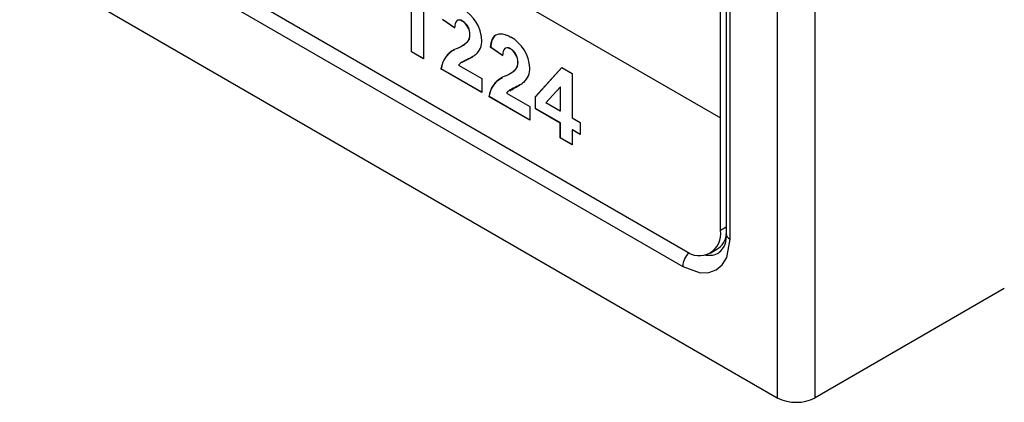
# Model space of a CAD drawing. Header units: millimetres. Extents: x 0 to 629, y 0 to 486.
# Tile 13 of 23: x 424 to 461, y 287 to 302. Entities that reach past the tile are written whole.
import ezdxf

# ---------------------------------------------------------------- set-up
doc = ezdxf.new("R2010")
doc.units = ezdxf.units.MM
doc.header["$LTSCALE"] = 2.25

msp = doc.modelspace()

# ---------------------------------------------------------------- linework, layer by layer
for p, q in [((452.141, 401.96), (452.141, 287.644)), ((453.556, 287.644), (453.556, 401.96)), ((450.02, 298.096), (450.02, 398.408)), ((450.227, 398.286), (450.227, 293.768)), ((450.374, 293.564), (450.374, 398.081)), ((427.463, 305.402), (448.712, 293.135)), ((427.357, 304.81), (448.606, 292.543)), ((423.822, 303.993), (452.141, 287.644)), ((438.912, 302.998), (438.912, 300.303)), ((438.463, 300.563), (438.463, 302.481)), ((438.47, 300.567), (438.47, 302.485)), ((442.458, 302.461), (450.02, 298.096)), ((440.078, 301.461), (439.63, 301.771)), ((439.637, 301.775), (440.085, 301.465)), ((440.37, 301.707), (440.377, 301.711)), ((440.647, 301.194), (440.654, 301.198)), ((440.341, 300.781), (440.348, 300.785)), ((440.558, 300.934), (440.565, 300.938)), ((441.425, 300.734), (441.432, 300.739)), ((441.873, 300.425), (441.425, 300.734)), ((441.432, 300.739), (441.88, 300.429)), ((438.463, 300.563), (438.47, 300.567)), ((438.912, 300.303), (438.463, 300.563)), ((438.912, 300.312), (438.47, 300.567)), ((442.165, 300.671), (442.172, 300.675)), ((440.228, 300.062), (441.095, 299.561)), ((440.367, 300.183), (440.36, 300.179)), ((442.442, 300.158), (442.449, 300.162)), ((443.1, 298.886), (444.087, 299.976)), ((443.107, 298.89), (444.089, 299.975)), ((444.087, 299.976), (444.476, 299.751)), ((439.57, 299.924), (439.577, 299.928)), ((441.095, 299.043), (439.57, 299.924)), ((441.095, 299.051), (439.577, 299.928)), ((442.136, 299.745), (442.143, 299.749)), ((442.353, 299.897), (442.36, 299.901)), ((444.476, 299.751), (444.476, 298.093)), ((441.095, 299.561), (441.095, 299.043)), ((443.493, 298.66), (444.027, 299.249)), ((444.027, 299.249), (444.034, 299.253)), ((444.027, 299.249), (444.027, 298.352)), ((444.034, 298.356), (444.034, 299.253)), ((441.365, 298.887), (441.372, 298.891)), ((442.89, 298.007), (441.365, 298.887)), ((442.89, 298.015), (441.372, 298.891)), ((442.023, 299.025), (442.89, 298.525)), ((442.162, 299.147), (442.155, 299.143)), ((443.1, 298.886), (443.107, 298.89)), ((443.1, 298.438), (443.1, 298.886)), ((443.107, 298.442), (443.107, 298.89)), ((442.89, 298.525), (442.89, 298.007)), ((444.027, 298.352), (443.493, 298.66)), ((443.1, 298.438), (443.107, 298.442)), ((444.027, 297.903), (443.1, 298.438)), ((444.034, 297.907), (443.107, 298.442)), ((444.034, 298.356), (444.027, 298.352)), ((444.027, 297.903), (444.034, 297.907)), ((444.027, 297.35), (444.027, 297.903)), ((444.034, 297.354), (444.034, 297.907)), ((444.476, 298.093), (444.775, 297.92)), ((444.775, 297.92), (444.775, 297.471)), ((450.02, 293.891), (450.02, 298.096)), ((444.483, 297.648), (444.476, 297.644)), ((444.476, 297.644), (444.476, 297.091)), ((444.775, 297.471), (444.476, 297.644)), ((444.775, 297.479), (444.483, 297.648)), ((444.027, 297.35), (444.034, 297.354)), ((444.476, 297.091), (444.027, 297.35)), ((444.476, 297.099), (444.034, 297.354)), ((450.227, 294.01), (450.02, 293.891)), ((449.637, 293.044), (449.884, 293.187)), ((460.627, 291.726), (453.556, 287.644))]:
    msp.add_line(p, q)
at = {"flags": 128}
for points in [[(440.37, 301.707), (440.356, 301.714), (440.3, 301.74), (440.222, 301.75), (440.189, 301.741), (440.161, 301.725), (440.12, 301.671), (440.111, 301.651), (440.098, 301.609), (440.089, 301.563), (440.082, 301.513), (440.078, 301.461)], [(441.425, 300.734), (441.426, 300.75), (441.434, 300.81), (441.443, 300.869), (441.449, 300.898), (441.463, 300.953), (441.471, 300.98), (441.48, 301.006), (441.501, 301.054), (441.512, 301.077), (441.525, 301.099), (441.554, 301.139), (441.587, 301.172), (441.625, 301.199), (441.701, 301.229), (441.741, 301.236), (441.829, 301.238), (441.874, 301.232), (441.921, 301.223), (442.017, 301.191), (442.041, 301.182), (442.09, 301.16), (442.115, 301.147), (442.174, 301.115)], [(442.165, 300.671), (442.151, 300.678), (442.095, 300.704), (442.017, 300.714), (441.984, 300.705), (441.956, 300.689), (441.915, 300.635), (441.906, 300.615), (441.893, 300.572), (441.884, 300.526), (441.877, 300.477), (441.873, 300.425)], [(440.869, 300.459), (440.86, 300.451), (440.824, 300.423), (440.805, 300.41), (440.766, 300.385), (440.726, 300.362), (440.685, 300.34), (440.643, 300.319), (440.602, 300.299), (440.56, 300.28), (440.518, 300.26), (440.476, 300.24), (440.435, 300.219), (440.394, 300.197), (440.354, 300.175), (440.334, 300.164), (440.297, 300.136), (440.279, 300.12), (440.262, 300.104), (440.228, 300.062)], [(442.664, 299.423), (442.655, 299.415), (442.619, 299.387), (442.6, 299.374), (442.561, 299.349), (442.521, 299.326), (442.48, 299.304), (442.438, 299.283), (442.397, 299.263), (442.355, 299.243), (442.313, 299.224), (442.271, 299.203), (442.23, 299.183), (442.189, 299.161), (442.149, 299.139), (442.129, 299.127), (442.092, 299.1), (442.074, 299.084), (442.057, 299.067), (442.023, 299.025)], [(448.606, 292.543), (449.256, 292.311), (449.576, 292.318), (449.856, 292.42), (450.084, 292.61), (450.249, 292.884), (450.374, 293.564)]]:
    msp.add_lwpolyline(points, dxfattribs=at)
for centre, radius, start, end in [((439.703, 300.931), 1.395, 3.0057, 60.9762), ((440.261, 301.583), 0.172, 47.7387, 120.4549), ((440.068, 301.213), 0.579, 358.0724, 58.5859), ((440.084, 301.222), 0.57, 357.5903, 59.068), ((440.244, 301.186), 0.403, 321.2112, 1.0941), ((440.257, 301.188), 0.397, 320.8785, 1.4268), ((442.043, 300.756), 0.612, 134.8936, 181.6122), ((441.498, 299.895), 1.395, 3.0057, 60.9762), ((440.523, 299.799), 0.962, 109.5996, 172.5333), ((439.466, 302.244), 1.705, 295.5134, 309.8029), ((439.827, 301.758), 1.104, 298.1598, 311.9681), ((440.408, 300.97), 0.688, 312.072, 2.8543), ((442.054, 300.523), 0.192, 52.1743, 107.2571), ((440.445, 299.847), 0.872, 114.7325, 174.677), ((430.176, 320.834), 23.029, 296.2646, 297.3519), ((441.863, 300.177), 0.579, 358.0724, 58.5859), ((441.868, 300.18), 0.581, 358.2332, 58.4251), ((442.039, 300.15), 0.403, 321.2112, 1.0941), ((442.034, 300.158), 0.415, 321.7865, 0.5189), ((442.203, 299.934), 0.688, 312.072, 2.8543), ((442.318, 298.762), 0.962, 109.5996, 172.5333), ((441.261, 301.207), 1.705, 295.5134, 309.8029), ((441.752, 300.537), 0.879, 295.7635, 313.723), ((442.173, 298.845), 0.803, 113.0772, 176.7159), ((438.856, 305.318), 7.022, 297.8573, 301.4128), ((449.222, 293.761), 0.808, 230.7967, 9.214), ((449.476, 293.84), 0.77, 301.9646, 353.0704), ((449.519, 293.636), 0.72, 307.2398, 10.6157), ((450.477, 293.793), 0.251, 185.6948, 245.6253), ((449.38, 292.507), 0.775, 133.7535, 177.3097), ((449.584, 293.76), 0.798, 260.6088, 298.1016), ((452.848, 289.009), 1.537, 242.6097, 297.3903)]:
    msp.add_arc(centre, radius, start, end)

doc.saveas('drawing.dxf')
